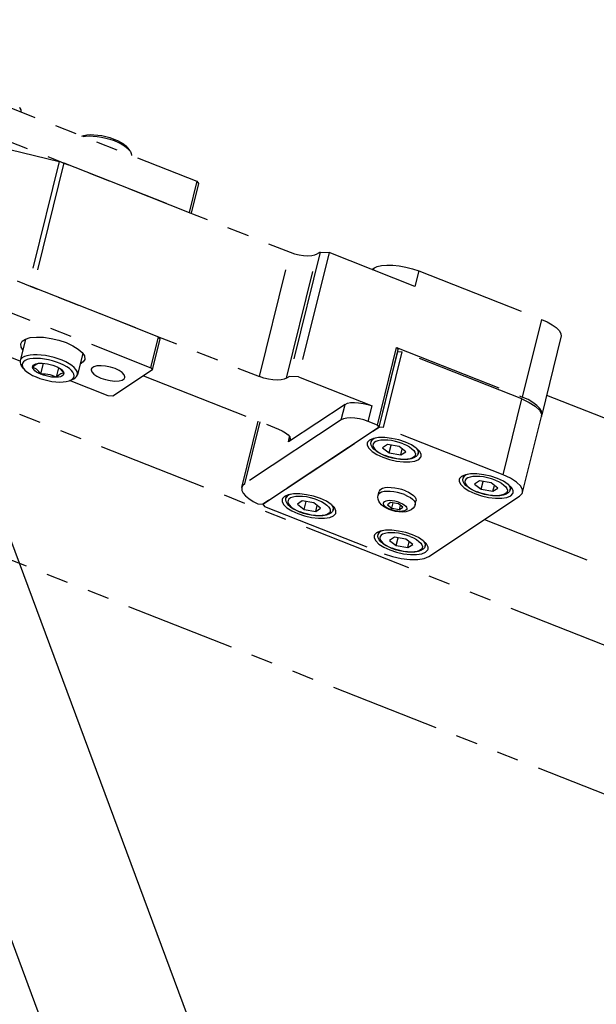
# Model space of a CAD drawing. Header units: millimetres. Extents: x 0 to 7560, y 0 to 5346.
# Tile 137 of 242: x 4334 to 4418, y 2481 to 2623. Entities that reach past the tile are written whole.
import ezdxf

# ---------------------------------------------------------------- set-up
doc = ezdxf.new("R2010")
doc.units = ezdxf.units.MM
doc.linetypes.add('PHANTOM2', pattern=[31.75, 15.875, -3.175, 3.175, -3.175, 3.175, -3.175])
for name, color, linetype in [('CSH-ST-M4-20_PBL220', 7, 'Continuous'), ('CSH-ST-M4-20_PBL237', 7, 'Continuous'), ('CSH-ST-M4-20_PBL238', 7, 'Continuous'), ('CSH-ST-M4-20_PBL239', 7, 'Continuous'), ('DUMMY_BOLT_M5_10_PBL218', 7, 'Continuous'), ('DUMMY_BOLT_M5_10_PBL225', 7, 'Continuous'), ('DUMMY_BOLT_M5_10_PBL226', 7, 'Continuous'), ('M2302001_PBL222', 7, 'Continuous'), ('M2302201_PBL200', 7, 'Continuous'), ('M2302401_PBL199', 7, 'Continuous'), ('M2302601_PBL223', 7, 'Continuous'), ('M2310102_PBL234', 7, 'Continuous'), ('M2310102_PBL250', 7, 'Continuous'), ('M2310102_PBL256', 7, 'Continuous'), ('MISUMI_FCBBS3-5-25_PBL240', 7, 'Continuous')]:
    doc.layers.add(name, color=color, linetype=linetype)

# ---------------------------------------------------------------- blocks, each defined once
blk = doc.blocks.new('A$C86968656')
at = {"layer": 'M2310102_PBL256', "color": 7}
for p, q in [((-278.76, 862.62), (-10.37, 140.63)), ((-299.11, 859.97), (-29.12, 133.67))]:
    blk.add_line(p, q, dxfattribs=at)
blk = doc.blocks.new('A$Cbc2b6dae')
at = {"layer": 'CSH-ST-M4-20_PBL220', "color": 6, "linetype": 'PHANTOM2'}
for p, q in [((-919.88, 397.88), (-919.86, 398.12)), ((-919.83, 397.62), (-919.88, 397.88)), ((-919.86, 398.12), (-919.77, 398.5)), ((-919.83, 398.2), (-919.86, 398.12)), ((-919.68, 398.41), (-919.83, 398.2)), ((-919.41, 398.59), (-919.68, 398.41)), ((-919.57, 397.79), (-919.61, 397.57)), ((-919.43, 397.99), (-919.57, 397.79)), ((-919.2, 398.14), (-919.43, 397.99)), ((-919.25, 398.65), (-919.41, 398.59)), ((-918.87, 398.26), (-919.2, 398.14)), ((-918.46, 398.34), (-918.87, 398.26)), ((-917.99, 398.36), (-918.46, 398.34)), ((-917.46, 398.34), (-917.99, 398.36)), ((-916.91, 398.28), (-917.46, 398.34)), ((-916.34, 398.16), (-916.91, 398.28)), ((-915.78, 398.01), (-916.34, 398.16)), ((-915.25, 397.82), (-915.78, 398.01)), ((-915.25, 397.82), (-914.76, 397.61)), ((-919.69, 397.34), (-919.83, 397.62)), ((-919.45, 397.05), (-919.69, 397.34)), ((-919.61, 397.57), (-919.54, 397.33)), ((-919.54, 397.33), (-919.37, 397.08)), ((-919.14, 396.78), (-919.45, 397.05)), ((-919.37, 397.08), (-919.1, 396.82)), ((-918.77, 396.53), (-919.14, 396.78)), ((-919.1, 396.82), (-918.75, 396.57)), ((-918.34, 396.31), (-918.77, 396.53)), ((-918.75, 396.57), (-918.32, 396.33)), ((-917.51, 397.73), (-918.22, 397.26)), ((-918.22, 397.26), (-917.25, 396.5)), ((-915.83, 397.44), (-917.51, 397.73)), ((-917.25, 396.5), (-916.97, 397.64)), ((-917.25, 396.5), (-915.56, 396.21)), ((-914.86, 396.68), (-915.83, 397.44)), ((-915.56, 396.21), (-915.35, 397.07)), ((-915.56, 396.21), (-914.86, 396.68)), ((-914.76, 397.61), (-914.33, 397.37)), ((-914.33, 397.37), (-913.97, 397.12)), ((-913.97, 397.12), (-913.71, 396.86)), ((-913.71, 396.86), (-913.54, 396.61)), ((-913.54, 396.61), (-913.47, 396.37)), ((-913.4, 397.24), (-913.31, 397.16)), ((-913.31, 397.16), (-913.12, 396.88)), ((-913.06, 396.45), (-913.17, 396.2)), ((-913.12, 396.88), (-913.05, 396.61)), ((-913.06, 396.45), (-912.97, 396.84)), ((-913.05, 396.61), (-913.06, 396.45)), ((-917.88, 396.1), (-918.34, 396.31)), ((-918.32, 396.33), (-917.83, 396.12)), ((-917.33, 395.91), (-917.88, 396.1)), ((-917.29, 395.93), (-917.83, 396.12)), ((-916.76, 395.76), (-917.33, 395.91)), ((-916.73, 395.78), (-917.29, 395.93)), ((-916.19, 395.64), (-916.76, 395.76)), ((-916.17, 395.67), (-916.73, 395.78)), ((-915.62, 395.57), (-916.19, 395.64)), ((-915.61, 395.6), (-916.17, 395.67)), ((-915.07, 395.54), (-915.62, 395.57)), ((-915.09, 395.58), (-915.61, 395.6)), ((-914.62, 395.6), (-915.09, 395.58)), ((-914.55, 395.57), (-915.07, 395.54)), ((-914.21, 395.68), (-914.62, 395.6)), ((-914.08, 395.64), (-914.55, 395.57)), ((-913.88, 395.8), (-914.21, 395.68)), ((-913.68, 395.78), (-914.08, 395.64)), ((-913.64, 395.95), (-913.88, 395.8)), ((-913.37, 395.97), (-913.68, 395.78)), ((-913.5, 396.15), (-913.64, 395.95)), ((-913.47, 396.37), (-913.5, 396.15)), ((-913.17, 396.2), (-913.37, 395.97))]:
    blk.add_line(p, q, dxfattribs=at)
at = {"layer": 'CSH-ST-M4-20_PBL237', "color": 6, "linetype": 'PHANTOM2'}
for p, q in [((-906.6, 392.64), (-906.58, 392.88)), ((-906.55, 392.38), (-906.6, 392.64)), ((-906.58, 392.88), (-906.49, 393.26)), ((-906.55, 392.96), (-906.58, 392.88)), ((-906.4, 393.17), (-906.55, 392.96)), ((-906.41, 392.1), (-906.55, 392.38)), ((-906.13, 393.35), (-906.4, 393.17)), ((-906.29, 392.56), (-906.33, 392.34)), ((-906.33, 392.34), (-906.26, 392.09)), ((-906.15, 392.75), (-906.29, 392.56)), ((-905.92, 392.91), (-906.15, 392.75)), ((-905.97, 393.41), (-906.13, 393.35)), ((-905.59, 393.02), (-905.92, 392.91)), ((-905.18, 393.1), (-905.59, 393.02)), ((-904.71, 393.12), (-905.18, 393.1)), ((-904.23, 392.49), (-904.94, 392.02)), ((-904.18, 393.1), (-904.71, 393.12)), ((-902.55, 392.2), (-904.23, 392.49)), ((-903.63, 393.04), (-904.18, 393.1)), ((-903.97, 391.26), (-903.69, 392.4)), ((-903.06, 392.92), (-903.63, 393.04)), ((-902.5, 392.77), (-903.06, 392.92)), ((-901.58, 391.44), (-902.55, 392.2)), ((-901.97, 392.59), (-902.5, 392.77)), ((-901.97, 392.59), (-901.48, 392.37)), ((-901.48, 392.37), (-901.05, 392.13)), ((-901.05, 392.13), (-900.69, 391.88)), ((-906.18, 391.82), (-906.41, 392.1)), ((-906.26, 392.09), (-906.09, 391.84)), ((-905.86, 391.54), (-906.18, 391.82)), ((-906.09, 391.84), (-905.82, 391.58)), ((-905.49, 391.3), (-905.86, 391.54)), ((-905.82, 391.58), (-905.47, 391.33)), ((-905.06, 391.07), (-905.49, 391.3)), ((-905.47, 391.33), (-905.04, 391.09)), ((-904.6, 390.87), (-905.06, 391.07)), ((-905.04, 391.09), (-904.55, 390.88)), ((-904.94, 392.02), (-903.97, 391.26)), ((-904.05, 390.67), (-904.6, 390.87)), ((-904.01, 390.69), (-904.55, 390.88)), ((-903.45, 390.54), (-904.01, 390.69)), ((-903.97, 391.26), (-902.29, 390.97)), ((-902.29, 390.97), (-902.07, 391.83)), ((-902.29, 390.97), (-901.58, 391.44)), ((-900.69, 391.88), (-900.43, 391.62)), ((-900.36, 390.71), (-900.6, 390.56)), ((-900.43, 391.62), (-900.26, 391.37)), ((-900.09, 390.73), (-900.4, 390.54)), ((-900.22, 390.91), (-900.36, 390.71)), ((-900.26, 391.37), (-900.19, 391.13)), ((-900.19, 391.13), (-900.22, 390.91)), ((-900.12, 392), (-900.04, 391.92)), ((-899.89, 390.96), (-900.09, 390.73)), ((-900.04, 391.92), (-899.85, 391.64)), ((-899.78, 391.21), (-899.89, 390.96)), ((-899.85, 391.64), (-899.77, 391.37)), ((-899.78, 391.21), (-899.69, 391.6)), ((-899.77, 391.37), (-899.78, 391.21)), ((-903.49, 390.52), (-904.05, 390.67)), ((-902.91, 390.4), (-903.49, 390.52)), ((-902.89, 390.43), (-903.45, 390.54)), ((-902.34, 390.33), (-902.91, 390.4)), ((-902.33, 390.36), (-902.89, 390.43)), ((-901.79, 390.3), (-902.34, 390.33)), ((-901.81, 390.34), (-902.33, 390.36)), ((-901.34, 390.37), (-901.81, 390.34)), ((-901.27, 390.33), (-901.79, 390.3)), ((-900.93, 390.44), (-901.34, 390.37)), ((-900.8, 390.4), (-901.27, 390.33)), ((-900.6, 390.56), (-900.93, 390.44)), ((-900.4, 390.54), (-900.8, 390.4))]:
    blk.add_line(p, q, dxfattribs=at)
at = {"layer": 'CSH-ST-M4-20_PBL238', "color": 6, "linetype": 'PHANTOM2'}
for p, q in [((-907.58, 406.25), (-907.49, 406.63)), ((-907.56, 406.33), (-907.58, 406.25)), ((-907.4, 406.55), (-907.56, 406.33)), ((-907.14, 406.72), (-907.4, 406.55)), ((-906.98, 406.78), (-907.14, 406.72)), ((-906.59, 406.39), (-906.92, 406.28)), ((-906.18, 406.47), (-906.59, 406.39)), ((-905.71, 406.5), (-906.18, 406.47)), ((-905.19, 406.48), (-905.71, 406.5)), ((-904.63, 406.41), (-905.19, 406.48)), ((-904.07, 406.3), (-904.63, 406.41)), ((-907.61, 406.01), (-907.58, 406.25)), ((-907.55, 405.75), (-907.61, 406.01)), ((-907.41, 405.47), (-907.55, 405.75)), ((-907.18, 405.19), (-907.41, 405.47)), ((-907.3, 405.93), (-907.33, 405.71)), ((-907.33, 405.71), (-907.26, 405.47)), ((-907.16, 406.12), (-907.3, 405.93)), ((-907.26, 405.47), (-907.09, 405.21)), ((-906.87, 404.92), (-907.18, 405.19)), ((-906.92, 406.28), (-907.16, 406.12)), ((-907.09, 405.21), (-906.83, 404.96)), ((-906.49, 404.67), (-906.87, 404.92)), ((-906.83, 404.96), (-906.47, 404.7)), ((-905.24, 405.86), (-905.94, 405.39)), ((-905.94, 405.39), (-904.97, 404.63)), ((-903.55, 405.57), (-905.24, 405.86)), ((-904.97, 404.63), (-904.69, 405.77)), ((-903.51, 406.14), (-904.07, 406.3)), ((-902.58, 404.81), (-903.55, 405.57)), ((-902.97, 405.96), (-903.51, 406.14)), ((-903.29, 404.34), (-903.08, 405.2)), ((-902.97, 405.96), (-902.48, 405.74)), ((-902.48, 405.74), (-902.05, 405.5)), ((-902.05, 405.5), (-901.7, 405.25)), ((-901.7, 405.25), (-901.43, 404.99)), ((-901.43, 404.99), (-901.26, 404.74)), ((-901.12, 405.37), (-901.04, 405.29)), ((-901.04, 405.29), (-900.85, 405.01)), ((-900.85, 405.01), (-900.77, 404.75)), ((-900.79, 404.58), (-900.69, 404.97)), ((-906.07, 404.44), (-906.49, 404.67)), ((-906.47, 404.7), (-906.04, 404.47)), ((-905.6, 404.24), (-906.07, 404.44)), ((-906.04, 404.47), (-905.55, 404.25)), ((-905.06, 404.05), (-905.6, 404.24)), ((-905.02, 404.06), (-905.55, 404.25)), ((-904.49, 403.89), (-905.06, 404.05)), ((-904.46, 403.91), (-905.02, 404.06)), ((-904.97, 404.63), (-903.29, 404.34)), ((-903.91, 403.77), (-904.49, 403.89)), ((-903.89, 403.8), (-904.46, 403.91)), ((-903.34, 403.7), (-903.91, 403.77)), ((-903.34, 403.73), (-903.89, 403.8)), ((-902.81, 403.71), (-903.34, 403.73)), ((-902.79, 403.67), (-903.34, 403.7)), ((-903.29, 404.34), (-902.58, 404.81)), ((-902.34, 403.74), (-902.81, 403.71)), ((-902.28, 403.7), (-902.79, 403.67)), ((-901.93, 403.81), (-902.34, 403.74)), ((-901.81, 403.78), (-902.28, 403.7)), ((-901.6, 403.93), (-901.93, 403.81)), ((-901.4, 403.92), (-901.81, 403.78)), ((-901.37, 404.09), (-901.6, 403.93)), ((-901.09, 404.11), (-901.4, 403.92)), ((-901.23, 404.28), (-901.37, 404.09)), ((-901.26, 404.74), (-901.19, 404.5)), ((-901.19, 404.5), (-901.23, 404.28)), ((-900.89, 404.33), (-901.09, 404.11)), ((-900.79, 404.58), (-900.89, 404.33)), ((-900.77, 404.75), (-900.79, 404.58))]:
    blk.add_line(p, q, dxfattribs=at)
at = {"layer": 'CSH-ST-M4-20_PBL239', "color": 6, "linetype": 'PHANTOM2'}
for p, q in [((-894.33, 400.77), (-894.3, 401.02)), ((-894.28, 400.51), (-894.33, 400.77)), ((-894.3, 401.02), (-894.21, 401.4)), ((-894.28, 401.09), (-894.3, 401.02)), ((-894.12, 401.31), (-894.28, 401.09)), ((-893.86, 401.48), (-894.12, 401.31)), ((-894.02, 400.69), (-894.05, 400.47)), ((-893.88, 400.88), (-894.02, 400.69)), ((-893.64, 401.04), (-893.88, 400.88)), ((-893.7, 401.54), (-893.86, 401.48)), ((-893.31, 401.16), (-893.64, 401.04)), ((-892.91, 401.23), (-893.31, 401.16)), ((-892.43, 401.26), (-892.91, 401.23)), ((-891.91, 401.24), (-892.43, 401.26)), ((-891.36, 401.17), (-891.91, 401.24)), ((-890.79, 401.06), (-891.36, 401.17)), ((-890.23, 400.91), (-890.79, 401.06)), ((-889.69, 400.72), (-890.23, 400.91)), ((-889.69, 400.72), (-889.2, 400.5)), ((-894.14, 400.24), (-894.28, 400.51)), ((-893.9, 399.95), (-894.14, 400.24)), ((-894.05, 400.47), (-893.99, 400.23)), ((-893.99, 400.23), (-893.81, 399.97)), ((-893.59, 399.68), (-893.9, 399.95)), ((-893.81, 399.97), (-893.55, 399.72)), ((-893.21, 399.43), (-893.59, 399.68)), ((-893.55, 399.72), (-893.19, 399.46)), ((-892.79, 399.2), (-893.21, 399.43)), ((-893.19, 399.46), (-892.76, 399.23)), ((-892.76, 399.23), (-892.27, 399.01)), ((-891.96, 400.62), (-892.67, 400.15)), ((-892.67, 400.15), (-891.69, 399.39)), ((-890.27, 400.33), (-891.96, 400.62)), ((-891.69, 399.39), (-891.41, 400.53)), ((-891.69, 399.39), (-890.01, 399.11)), ((-889.3, 399.57), (-890.27, 400.33)), ((-890.01, 399.11), (-889.8, 399.96)), ((-890.01, 399.11), (-889.3, 399.57)), ((-889.2, 400.5), (-888.77, 400.26)), ((-888.77, 400.26), (-888.42, 400.01)), ((-888.42, 400.01), (-888.15, 399.75)), ((-888.15, 399.75), (-887.98, 399.5)), ((-887.98, 399.5), (-887.91, 399.26)), ((-887.91, 399.26), (-887.95, 399.04)), ((-887.84, 400.14), (-887.76, 400.06)), ((-887.76, 400.06), (-887.57, 399.77)), ((-887.51, 399.34), (-887.61, 399.09)), ((-887.57, 399.77), (-887.49, 399.51)), ((-887.51, 399.34), (-887.41, 399.73)), ((-887.49, 399.51), (-887.51, 399.34)), ((-892.32, 399), (-892.79, 399.2)), ((-891.78, 398.81), (-892.32, 399)), ((-891.74, 398.82), (-892.27, 399.01)), ((-891.21, 398.65), (-891.78, 398.81)), ((-891.18, 398.67), (-891.74, 398.82)), ((-890.63, 398.53), (-891.21, 398.65)), ((-890.61, 398.56), (-891.18, 398.67)), ((-890.06, 398.46), (-890.63, 398.53)), ((-890.06, 398.49), (-890.61, 398.56)), ((-889.53, 398.47), (-890.06, 398.49)), ((-889.51, 398.43), (-890.06, 398.46)), ((-889.06, 398.5), (-889.53, 398.47)), ((-889, 398.46), (-889.51, 398.43)), ((-888.65, 398.57), (-889.06, 398.5)), ((-888.53, 398.54), (-889, 398.46)), ((-888.33, 398.69), (-888.65, 398.57)), ((-888.12, 398.68), (-888.53, 398.54)), ((-888.09, 398.85), (-888.33, 398.69)), ((-887.81, 398.87), (-888.12, 398.68)), ((-887.95, 399.04), (-888.09, 398.85)), ((-887.61, 399.09), (-887.81, 398.87))]:
    blk.add_line(p, q, dxfattribs=at)
at = {"layer": 'DUMMY_BOLT_M5_10_PBL218', "color": 6, "linetype": 'PHANTOM2'}
for p, q in [((-957.44, 421.07), (-958.21, 417.95)), ((-958.21, 417.95), (-958.23, 417.73)), ((-958.23, 417.73), (-958.16, 417.47)), ((-958.2, 417.97), (-958.21, 417.95)), ((-958.09, 418.19), (-958.2, 417.97)), ((-957.88, 418.39), (-958.09, 418.19)), ((-957.6, 418.55), (-957.88, 418.39)), ((-957.73, 417.8), (-957.87, 417.6)), ((-957.5, 417.96), (-957.73, 417.8)), ((-957.23, 418.67), (-957.6, 418.55)), ((-957.19, 418.1), (-957.5, 417.96)), ((-956.79, 418.76), (-957.23, 418.67)), ((-956.8, 418.2), (-957.19, 418.1)), ((-956.34, 418.26), (-956.8, 418.2)), ((-956.29, 418.8), (-956.79, 418.76)), ((-955.84, 418.27), (-956.34, 418.26)), ((-955.75, 418.8), (-956.29, 418.8)), ((-955.28, 418.25), (-955.84, 418.27)), ((-955.16, 418.76), (-955.75, 418.8)), ((-954.71, 418.18), (-955.28, 418.25)), ((-954.55, 418.68), (-955.16, 418.76)), ((-954.12, 418.07), (-954.71, 418.18)), ((-953.93, 418.57), (-954.55, 418.68)), ((-953.53, 417.93), (-954.12, 418.07)), ((-953.32, 418.41), (-953.93, 418.57)), ((-952.96, 417.75), (-953.53, 417.93)), ((-952.72, 418.22), (-953.32, 418.41)), ((-952.42, 417.54), (-952.96, 417.75)), ((-952.15, 418), (-952.72, 418.22)), ((-951.63, 417.76), (-952.15, 418)), ((-951.16, 417.5), (-951.63, 417.76)), ((-949.19, 419.01), (-949.96, 415.91)), ((-958.16, 417.47), (-958, 417.2)), ((-957.72, 416.82), (-958, 417.2)), ((-957.87, 417.6), (-957.93, 417.37)), ((-957.93, 417.37), (-957.89, 417.13)), ((-957.89, 417.13), (-957.76, 416.87)), ((-957.76, 416.87), (-957.72, 416.82)), ((-957.72, 416.82), (-957.54, 416.6)), ((-957.54, 416.6), (-957.24, 416.34)), ((-957.24, 416.34), (-956.87, 416.08)), ((-956.42, 417), (-956.4, 417.16)), ((-956.42, 417), (-956.26, 417.16)), ((-956.24, 416.94), (-956.42, 417)), ((-956.37, 416.84), (-956.42, 417)), ((-956.4, 417.16), (-956.32, 417.29)), ((-956.26, 416.66), (-956.37, 416.84)), ((-956.32, 417.29), (-956.16, 417.41)), ((-956.26, 417.16), (-956.09, 417.3)), ((-956.08, 416.48), (-956.26, 416.66)), ((-956.05, 416.84), (-956.24, 416.94)), ((-956.16, 417.41), (-955.95, 417.5)), ((-956.09, 417.3), (-955.94, 417.41)), ((-955.84, 416.31), (-956.08, 416.48)), ((-955.87, 416.73), (-956.05, 416.84)), ((-955.95, 417.5), (-955.69, 417.56)), ((-955.94, 417.41), (-955.78, 417.49)), ((-955.7, 416.58), (-955.87, 416.73)), ((-955.55, 416.14), (-955.84, 416.31)), ((-955.78, 417.49), (-955.64, 417.55)), ((-955.53, 416.4), (-955.7, 416.58)), ((-955.69, 417.56), (-955.58, 417.57)), ((-955.64, 417.55), (-955.52, 417.58)), ((-955.58, 417.57), (-955.37, 417.59)), ((-955.37, 416.2), (-955.53, 416.4)), ((-955.37, 417.59), (-955.02, 417.59)), ((-955.22, 415.99), (-954.83, 417.57)), ((-955.02, 417.59), (-954.65, 417.56)), ((-954.65, 417.56), (-954.26, 417.49)), ((-954.26, 417.49), (-953.87, 417.4)), ((-953.87, 417.4), (-953.48, 417.29)), ((-953.48, 417.29), (-953.12, 417.15)), ((-953.12, 417.15), (-952.79, 417)), ((-952.97, 415.55), (-952.64, 416.91)), ((-952.79, 417), (-952.5, 416.83)), ((-952.55, 416.86), (-952.4, 416.73)), ((-952.5, 416.83), (-952.46, 416.8)), ((-952.46, 416.8), (-952.27, 416.66)), ((-951.92, 417.31), (-952.42, 417.54)), ((-952.4, 416.73), (-952.23, 416.55)), ((-952.27, 416.66), (-952.09, 416.48)), ((-952.23, 416.55), (-952.07, 416.35)), ((-952.09, 416.48), (-951.97, 416.3)), ((-952.07, 416.35), (-951.92, 416.14)), ((-951.97, 416.3), (-951.92, 416.14)), ((-951.48, 417.06), (-951.92, 417.31)), ((-951.1, 416.8), (-951.48, 417.06)), ((-950.75, 417.23), (-951.16, 417.5)), ((-950.8, 416.54), (-951.1, 416.8)), ((-950.59, 416.27), (-950.8, 416.54)), ((-950.42, 416.95), (-950.75, 417.23)), ((-950.46, 416.01), (-950.59, 416.27)), ((-950.17, 416.67), (-950.42, 416.95)), ((-950.01, 416.39), (-950.17, 416.67)), ((-949.94, 416.13), (-950.01, 416.39)), ((-956.87, 416.08), (-956.42, 415.83)), ((-956.42, 415.83), (-955.92, 415.6)), ((-955.92, 415.6), (-955.38, 415.39)), ((-955.22, 415.99), (-955.55, 416.14)), ((-955.38, 415.39), (-954.81, 415.21)), ((-955.22, 415.99), (-955.37, 416.2)), ((-954.89, 416), (-955.22, 415.99)), ((-954.86, 415.85), (-955.22, 415.99)), ((-954.55, 415.99), (-954.89, 416)), ((-954.48, 415.74), (-954.86, 415.85)), ((-954.81, 415.21), (-954.22, 415.07)), ((-954.22, 415.96), (-954.55, 415.99)), ((-954.09, 415.65), (-954.48, 415.74)), ((-953.89, 415.89), (-954.22, 415.96)), ((-954.22, 415.07), (-953.64, 414.96)), ((-953.7, 415.58), (-954.09, 415.65)), ((-953.58, 415.8), (-953.89, 415.89)), ((-953.32, 415.55), (-953.7, 415.58)), ((-953.64, 414.96), (-953.06, 414.89)), ((-953.27, 415.69), (-953.58, 415.8)), ((-952.97, 415.55), (-953.32, 415.55)), ((-952.97, 415.55), (-953.27, 415.69)), ((-953.06, 414.89), (-952.51, 414.87)), ((-952.81, 415.71), (-952.97, 415.55)), ((-952.66, 415.58), (-952.97, 415.55)), ((-952.64, 415.85), (-952.81, 415.71)), ((-952.39, 415.64), (-952.66, 415.58)), ((-952.48, 415.96), (-952.64, 415.85)), ((-952.51, 414.87), (-952, 414.88)), ((-952.33, 416.04), (-952.48, 415.96)), ((-952.18, 415.73), (-952.39, 415.64)), ((-952.19, 416.1), (-952.33, 416.04)), ((-952.05, 416.13), (-952.19, 416.1)), ((-952.03, 415.85), (-952.18, 415.73)), ((-951.92, 416.14), (-952.05, 416.13)), ((-951.94, 415.98), (-952.03, 415.85)), ((-952, 414.88), (-951.55, 414.94)), ((-951.92, 416.14), (-951.94, 415.98)), ((-951.55, 414.94), (-951.16, 415.04)), ((-951.16, 415.04), (-950.92, 415.14)), ((-950.92, 415.14), (-950.49, 415.35)), ((-950.92, 415.14), (-950.85, 415.18)), ((-950.85, 415.18), (-950.61, 415.34)), ((-950.61, 415.34), (-950.47, 415.54)), ((-950.49, 415.35), (-950.28, 415.47)), ((-950.47, 415.54), (-950.42, 415.77)), ((-950.42, 415.77), (-950.46, 416.01)), ((-950.28, 415.47), (-950.08, 415.66)), ((-950.08, 415.66), (-949.96, 415.89)), ((-949.96, 415.91), (-949.94, 416.13)), ((-949.96, 415.89), (-949.96, 415.91))]:
    blk.add_line(p, q, dxfattribs=at)
at = {"layer": 'DUMMY_BOLT_M5_10_PBL225', "color": 6, "linetype": 'PHANTOM2'}
for p, q in [((-958.32, 454.52), (-958.24, 454.39)), ((-958.24, 454.39), (-958.12, 454.12)), ((-958.12, 454.12), (-958.09, 453.87)), ((-958.09, 453.87), (-958.1, 453.84))]:
    blk.add_line(p, q, dxfattribs=at)
at = {"layer": 'DUMMY_BOLT_M5_10_PBL226', "color": 6, "linetype": 'PHANTOM2'}
for p, q in [((-949.29, 450.36), (-949.02, 450.45)), ((-949.14, 450.3), (-948.79, 450.35)), ((-949.02, 450.45), (-948.6, 450.53)), ((-948.79, 450.35), (-948.27, 450.38)), ((-948.6, 450.53), (-948.11, 450.56)), ((-948.27, 450.38), (-947.7, 450.36)), ((-948.11, 450.56), (-947.58, 450.55)), ((-947.7, 450.36), (-947.1, 450.31)), ((-947.58, 450.55), (-947.02, 450.51)), ((-947.02, 450.51), (-946.44, 450.42)), ((-946.44, 450.42), (-945.85, 450.29)), ((-947.1, 450.31), (-946.49, 450.21)), ((-946.49, 450.21), (-945.87, 450.07)), ((-945.87, 450.07), (-945.26, 449.9)), ((-945.85, 450.29), (-945.27, 450.13)), ((-945.27, 450.13), (-944.71, 449.93)), ((-945.26, 449.9), (-944.67, 449.7)), ((-944.71, 449.93), (-944.19, 449.71)), ((-944.67, 449.7), (-944.12, 449.47)), ((-944.19, 449.71), (-943.72, 449.47)), ((-944.12, 449.47), (-943.62, 449.22)), ((-943.72, 449.47), (-943.32, 449.22)), ((-943.62, 449.22), (-943.18, 448.95)), ((-943.32, 449.22), (-942.98, 448.95)), ((-943.18, 448.95), (-942.81, 448.67)), ((-942.98, 448.95), (-942.72, 448.68)), ((-942.81, 448.67), (-942.52, 448.39)), ((-942.72, 448.68), (-942.67, 448.61)), ((-942.67, 448.62), (-942.39, 448.23)), ((-942.52, 448.39), (-942.39, 448.23)), ((-942.39, 448.23), (-942.31, 448.11)), ((-942.31, 448.11), (-942.19, 447.84)), ((-942.19, 447.84), (-942.16, 447.59)), ((-942.16, 447.59), (-942.16, 447.55))]:
    blk.add_line(p, q, dxfattribs=at)
at = {"layer": 'M2302001_PBL222', "color": 6, "linetype": 'PHANTOM2'}
for p, q in [((-906.44, 408.34), (-903.74, 419.28)), ((-905.79, 408.3), (-903.09, 419.24)), ((-903.74, 419.28), (-903.09, 419.24)), ((-885.83, 412.43), (-903.09, 419.24)), ((-888.53, 401.49), (-885.83, 412.43)), ((-885.83, 412.43), (-884.76, 411.93)), ((-884.76, 411.93), (-883.89, 411.38)), ((-883.89, 411.38), (-883.3, 410.8)), ((-883.3, 410.8), (-883.02, 410.24)), ((-885.72, 398.94), (-883.02, 409.88)), ((-883.02, 410.24), (-883.02, 409.88)), ((-906.44, 408.34), (-923.21, 397.23)), ((-905.79, 408.3), (-906.44, 408.34)), ((-888.53, 401.49), (-905.79, 408.3)), ((-907.8, 406.5), (-908.11, 406.17)), ((-907.26, 406.73), (-907.8, 406.5)), ((-906.51, 406.85), (-907.26, 406.73)), ((-905.61, 406.86), (-906.51, 406.85)), ((-904.62, 406.74), (-905.61, 406.86)), ((-903.6, 406.51), (-904.62, 406.74)), ((-902.63, 406.19), (-903.6, 406.51)), ((-908.11, 406.17), (-908.15, 406.06)), ((-908.15, 406.06), (-908.15, 405.77)), ((-908.15, 405.77), (-907.92, 405.32)), ((-907.92, 405.32), (-907.45, 404.86)), ((-901.77, 405.79), (-902.63, 406.19)), ((-901.07, 405.34), (-901.77, 405.79)), ((-900.6, 404.88), (-901.07, 405.34)), ((-907.45, 404.86), (-906.76, 404.42)), ((-906.76, 404.42), (-905.9, 404.02)), ((-905.9, 404.02), (-904.93, 403.69)), ((-904.93, 403.69), (-903.91, 403.47)), ((-902.01, 403.35), (-901.27, 403.47)), ((-901.27, 403.47), (-900.72, 403.71)), ((-900.72, 403.71), (-900.42, 404.03)), ((-900.38, 404.44), (-900.6, 404.88)), ((-900.42, 404.03), (-900.38, 404.15)), ((-900.38, 404.15), (-900.38, 404.44)), ((-903.91, 403.47), (-902.92, 403.35)), ((-902.92, 403.35), (-902.01, 403.35)), ((-894.83, 400.93), (-894.87, 400.82)), ((-894.87, 400.82), (-894.87, 400.53)), ((-894.52, 401.26), (-894.83, 400.93)), ((-893.98, 401.49), (-894.52, 401.26)), ((-893.23, 401.62), (-893.98, 401.49)), ((-892.33, 401.62), (-893.23, 401.62)), ((-891.34, 401.5), (-892.33, 401.62)), ((-890.32, 401.27), (-891.34, 401.5)), ((-889.35, 400.95), (-890.32, 401.27)), ((-888.49, 400.55), (-889.35, 400.95)), ((-887.45, 400.99), (-888.53, 401.49)), ((-886.59, 400.44), (-887.45, 400.99)), ((-894.87, 400.53), (-894.64, 400.08)), ((-894.64, 400.08), (-894.17, 399.62)), ((-894.17, 399.62), (-893.48, 399.18)), ((-887.8, 400.1), (-888.49, 400.55)), ((-887.32, 399.64), (-887.8, 400.1)), ((-887.1, 399.2), (-887.32, 399.64)), ((-886, 399.86), (-886.59, 400.44)), ((-885.72, 399.3), (-886, 399.86)), ((-885.72, 398.94), (-885.72, 399.3)), ((-920.38, 398.04), (-920.42, 397.93)), ((-920.42, 397.93), (-920.42, 397.64)), ((-920.08, 398.37), (-920.38, 398.04)), ((-919.53, 398.6), (-920.08, 398.37)), ((-918.79, 398.72), (-919.53, 398.6)), ((-917.88, 398.72), (-918.79, 398.72)), ((-916.89, 398.61), (-917.88, 398.72)), ((-915.87, 398.38), (-916.89, 398.61)), ((-914.9, 398.05), (-915.87, 398.38)), ((-914.04, 397.66), (-914.9, 398.05)), ((-899.24, 389.71), (-886.15, 398.39)), ((-893.48, 399.18), (-892.62, 398.78)), ((-892.62, 398.78), (-891.65, 398.45)), ((-891.65, 398.45), (-890.63, 398.23)), ((-890.63, 398.23), (-889.64, 398.11)), ((-889.64, 398.11), (-888.74, 398.11)), ((-888.74, 398.11), (-887.99, 398.23)), ((-887.99, 398.23), (-887.44, 398.47)), ((-887.44, 398.47), (-887.14, 398.79)), ((-887.14, 398.79), (-887.1, 398.91)), ((-887.1, 398.91), (-887.1, 399.2)), ((-886.15, 398.39), (-885.77, 398.8)), ((-885.77, 398.8), (-885.72, 398.94)), ((-923.21, 397.23), (-923.21, 397.24)), ((-923.21, 397.23), (-922.98, 396.92)), ((-922.98, 396.92), (-905.71, 390.1)), ((-920.42, 397.64), (-920.2, 397.19)), ((-920.2, 397.19), (-919.73, 396.73)), ((-919.73, 396.73), (-919.04, 396.28)), ((-913.35, 397.21), (-914.04, 397.66)), ((-912.88, 396.75), (-913.35, 397.21)), ((-912.65, 396.3), (-912.88, 396.75)), ((-919.04, 396.28), (-918.17, 395.89)), ((-918.17, 395.89), (-917.2, 395.56)), ((-917.2, 395.56), (-916.18, 395.33)), ((-916.18, 395.33), (-915.19, 395.22)), ((-915.19, 395.22), (-914.29, 395.22)), ((-914.29, 395.22), (-913.54, 395.34)), ((-913.54, 395.34), (-913, 395.57)), ((-913, 395.57), (-912.69, 395.9)), ((-912.69, 395.9), (-912.65, 396.01)), ((-912.65, 396.01), (-912.65, 396.3)), ((-907.1, 392.8), (-907.14, 392.69)), ((-907.14, 392.69), (-907.14, 392.4)), ((-907.14, 392.4), (-906.92, 391.95)), ((-906.8, 393.13), (-907.1, 392.8)), ((-906.26, 393.36), (-906.8, 393.13)), ((-905.51, 393.48), (-906.26, 393.36)), ((-904.61, 393.49), (-905.51, 393.48)), ((-903.61, 393.37), (-904.61, 393.49)), ((-902.59, 393.14), (-903.61, 393.37)), ((-901.62, 392.82), (-902.59, 393.14)), ((-900.76, 392.42), (-901.62, 392.82)), ((-900.07, 391.97), (-900.76, 392.42)), ((-906.92, 391.95), (-906.45, 391.49)), ((-906.45, 391.49), (-905.76, 391.05)), ((-905.76, 391.05), (-904.9, 390.65)), ((-899.6, 391.51), (-900.07, 391.97)), ((-899.37, 391.06), (-899.6, 391.51)), ((-899.41, 390.66), (-899.37, 390.77)), ((-899.37, 390.77), (-899.37, 391.06)), ((-905.71, 390.1), (-904.5, 389.7)), ((-904.9, 390.65), (-903.92, 390.32)), ((-904.5, 389.7), (-903.23, 389.41)), ((-903.92, 390.32), (-902.91, 390.09)), ((-903.23, 389.41), (-901.98, 389.27)), ((-902.91, 390.09), (-901.91, 389.98)), ((-901.98, 389.27), (-900.86, 389.27)), ((-901.91, 389.98), (-901.01, 389.98)), ((-901.01, 389.98), (-900.26, 390.1)), ((-900.86, 389.27), (-899.92, 389.42)), ((-900.26, 390.1), (-899.72, 390.33)), ((-899.92, 389.42), (-899.24, 389.71)), ((-899.72, 390.33), (-899.41, 390.66))]:
    blk.add_line(p, q, dxfattribs=at)
at = {"layer": 'M2302201_PBL200', "color": 6, "linetype": 'PHANTOM2'}
for p, q in [((-970.84, 458.87), (-932.74, 443.84)), ((-971.95, 454.38), (-933.85, 439.35)), ((-932.74, 443.84), (-933.85, 439.35)), ((-932.5, 443.53), (-933.56, 439.24)), ((-932.74, 443.84), (-932.5, 443.53))]:
    blk.add_line(p, q, dxfattribs=at)
at = {"layer": 'M2302401_PBL199', "color": 6, "linetype": 'PHANTOM2'}
for p, q in [((-976.37, 436.44), (-938.27, 421.41)), ((-977.47, 431.96), (-939.37, 416.93)), ((-958.22, 417.87), (-967.04, 421.35)), ((-958.12, 420.4), (-957.92, 420.75)), ((-957.92, 420.75), (-957.45, 421.06)), ((-957.45, 421.06), (-956.75, 421.27)), ((-956.75, 421.27), (-955.87, 421.36)), ((-955.87, 421.36), (-954.84, 421.32)), ((-954.84, 421.32), (-953.74, 421.17)), ((-953.74, 421.17), (-952.63, 420.91)), ((-952.63, 420.91), (-951.57, 420.55)), ((-951.57, 420.55), (-950.62, 420.11)), ((-939.37, 416.93), (-938.27, 421.41)), ((-939.14, 416.62), (-938.03, 421.1)), ((-938.03, 421.1), (-938.27, 421.41)), ((-958.07, 419.89), (-958.12, 420.4)), ((-957.82, 419.51), (-958.07, 419.89)), ((-950.62, 420.11), (-949.83, 419.63)), ((-949.83, 419.63), (-949.27, 419.12)), ((-949.27, 419.12), (-948.94, 418.63)), ((-949.1, 417.77), (-949.57, 417.46)), ((-948.9, 418.12), (-949.1, 417.77)), ((-948.94, 418.63), (-948.9, 418.12)), ((-949.57, 417.46), (-949.58, 417.46)), ((-947.97, 416.72), (-947.98, 416.63)), ((-947.98, 416.63), (-947.88, 416.33)), ((-947.88, 416.89), (-947.97, 416.72)), ((-947.59, 417.08), (-947.88, 416.89)), ((-947.88, 416.33), (-947.6, 416.02)), ((-947.13, 417.19), (-947.59, 417.08)), ((-946.54, 417.22), (-947.13, 417.19)), ((-945.88, 417.16), (-946.54, 417.22)), ((-945.18, 417.01), (-945.88, 417.16)), ((-944.52, 416.8), (-945.18, 417.01)), ((-939.14, 416.62), (-944.86, 412.82)), ((-943.94, 416.52), (-944.52, 416.8)), ((-943.48, 416.22), (-943.94, 416.52)), ((-939.37, 416.93), (-939.14, 416.62)), ((-945.51, 412.86), (-951.1, 415.07)), ((-947.6, 416.02), (-947.15, 415.71)), ((-947.15, 415.71), (-946.56, 415.44)), ((-946.56, 415.44), (-945.9, 415.22)), ((-945.9, 415.22), (-945.21, 415.08)), ((-945.21, 415.08), (-944.54, 415.01)), ((-944.54, 415.01), (-943.95, 415.04)), ((-943.95, 415.04), (-943.5, 415.16)), ((-943.5, 415.16), (-943.21, 415.35)), ((-943.2, 415.9), (-943.48, 416.22)), ((-943.21, 415.35), (-943.11, 415.52)), ((-943.1, 415.6), (-943.2, 415.9)), ((-943.11, 415.52), (-943.1, 415.6)), ((-944.86, 412.82), (-945.51, 412.86))]:
    blk.add_line(p, q, dxfattribs=at)
at = {"layer": 'M2302601_PBL223', "color": 6, "linetype": 'PHANTOM2'}
for p, q in [((-965.07, 449.72), (-952.57, 446.69)), ((-952.57, 446.69), (-956.98, 428.8)), ((-951.92, 446.48), (-956.34, 428.54)), ((-952.57, 446.69), (-952.35, 446.63)), ((-952.35, 446.63), (-952.13, 446.56)), ((-952.13, 446.56), (-951.92, 446.48)), ((-951.92, 446.48), (-919.24, 433.59)), ((-923.66, 415.65), (-919.24, 433.59)), ((-919.78, 415.42), (-915.36, 433.35)), ((-914.95, 433.63), (-919.37, 415.69)), ((-919.24, 433.59), (-918.62, 433.38)), ((-918.62, 433.38), (-917.97, 433.21)), ((-913.65, 433.55), (-918.08, 415.61)), ((-915.7, 433.2), (-915.36, 433.35)), ((-914.95, 433.63), (-915.36, 433.35)), ((-914.95, 433.63), (-913.65, 433.55)), ((-901.26, 428.66), (-913.65, 433.55)), ((-917.97, 433.21), (-917.32, 433.11)), ((-917.32, 433.11), (-916.7, 433.08)), ((-916.7, 433.08), (-916.15, 433.11)), ((-916.15, 433.11), (-915.7, 433.2)), ((-907.46, 431.1), (-907.18, 431.29)), ((-907.18, 431.29), (-907.25, 431.02)), ((-907.18, 431.29), (-906.7, 431.52)), ((-906.7, 431.52), (-906.06, 431.68)), ((-906.06, 431.68), (-905.3, 431.75)), ((-905.3, 431.75), (-904.44, 431.74)), ((-904.44, 431.74), (-903.51, 431.64)), ((-903.51, 431.64), (-902.56, 431.46)), ((-902.56, 431.46), (-901.61, 431.21)), ((-901.61, 431.21), (-900.71, 430.9)), ((-900.71, 430.9), (-901.26, 428.66)), ((-900.71, 430.9), (-883, 423.91)), ((-956.77, 428.69), (-956.99, 428.75)), ((-956.55, 428.62), (-956.77, 428.69)), ((-956.34, 428.54), (-956.55, 428.62)), ((-956.34, 428.54), (-923.66, 415.65)), ((-883, 423.91), (-885.77, 412.7)), ((-883, 423.91), (-882.18, 423.55)), ((-882.18, 423.55), (-881.46, 423.14)), ((-881.46, 423.14), (-880.89, 422.72)), ((-880.89, 422.72), (-880.47, 422.28)), ((-880.47, 422.28), (-880.23, 421.86)), ((-880.19, 421.36), (-882.96, 410.15)), ((-880.23, 421.86), (-880.18, 421.46)), ((-880.18, 421.46), (-880.19, 421.36)), ((-906.68, 408.65), (-903.91, 419.86)), ((-906.44, 408.34), (-903.68, 419.55)), ((-903.91, 419.86), (-903.68, 419.55)), ((-903.91, 419.86), (-885.77, 412.7)), ((-940.41, 415.77), (-920.95, 408.09)), ((-923.04, 415.44), (-923.66, 415.65)), ((-922.39, 415.28), (-923.04, 415.44)), ((-921.74, 415.17), (-922.39, 415.28)), ((-921.12, 415.14), (-921.74, 415.17)), ((-920.57, 415.17), (-921.12, 415.14)), ((-920.12, 415.26), (-920.57, 415.17)), ((-919.78, 415.42), (-920.12, 415.26)), ((-919.37, 415.69), (-919.78, 415.42)), ((-918.08, 415.61), (-919.37, 415.69)), ((-918.08, 415.61), (-907.45, 411.42)), ((-884.94, 412.34), (-885.77, 412.7)), ((-884.23, 411.93), (-884.94, 412.34)), ((-911.34, 411.65), (-919.52, 406.23)), ((-911.89, 409.41), (-911.34, 411.65)), ((-911.34, 411.65), (-911, 411.81)), ((-911, 411.81), (-910.54, 411.9)), ((-910.54, 411.9), (-909.99, 411.93)), ((-909.99, 411.93), (-909.38, 411.89)), ((-909.38, 411.89), (-908.73, 411.79)), ((-908.73, 411.79), (-908.07, 411.63)), ((-908.07, 411.63), (-907.45, 411.42)), ((-908, 409.17), (-907.45, 411.42)), ((-883.65, 411.5), (-884.23, 411.93)), ((-883.23, 411.07), (-883.65, 411.5)), ((-882.99, 410.65), (-883.23, 411.07)), ((-882.94, 410.25), (-882.99, 410.65)), ((-926.23, 399.64), (-923.86, 409.24)), ((-911.89, 409.41), (-925.8, 400.19)), ((-911.55, 409.56), (-911.89, 409.41)), ((-911.09, 409.66), (-911.55, 409.56)), ((-910.54, 409.69), (-911.09, 409.66)), ((-909.93, 409.65), (-910.54, 409.69)), ((-909.28, 409.55), (-909.93, 409.65)), ((-908.63, 409.39), (-909.28, 409.55)), ((-908, 409.17), (-908.63, 409.39)), ((-906.68, 408.65), (-908, 409.17)), ((-883.02, 410.01), (-882.96, 410.15)), ((-882.96, 410.15), (-882.94, 410.25)), ((-925.8, 400.19), (-923.6, 409.14)), ((-923.2, 397.23), (-906.44, 408.34)), ((-920.95, 408.09), (-920.39, 407.84)), ((-920.39, 407.84), (-919.92, 407.56)), ((-906.44, 408.34), (-906.68, 408.65)), ((-919.92, 407.56), (-919.56, 407.26)), ((-919.56, 407.26), (-919.33, 406.97)), ((-919.52, 406.23), (-919.34, 406.97)), ((-919.31, 406.44), (-919.52, 406.23)), ((-919.33, 406.97), (-919.25, 406.69)), ((-919.26, 406.56), (-919.31, 406.44)), ((-919.25, 406.69), (-919.26, 406.56)), ((-926.23, 399.64), (-926.24, 399.59)), ((-926.24, 399.59), (-926.22, 399.23)), ((-926.1, 399.92), (-926.23, 399.64)), ((-926.22, 399.23), (-926.04, 398.84)), ((-925.8, 400.19), (-926.1, 399.92)), ((-926.04, 398.84), (-925.7, 398.44)), ((-925.7, 398.44), (-925.22, 398.04)), ((-925.22, 398.04), (-924.61, 397.65)), ((-924.61, 397.65), (-923.9, 397.29)), ((-923.9, 397.29), (-923.2, 397.23))]:
    blk.add_line(p, q, dxfattribs=at)
at = {"layer": 'M2310102_PBL234', "color": 6, "linetype": 'PHANTOM2'}
for p, q in [((-163.8, 96.72), (-965.4, 412.99)), ((-159.85, 73.66), (-974.37, 395.02))]:
    blk.add_line(p, q, dxfattribs=at)
at = {"layer": 'M2310102_PBL250', "color": 6, "linetype": 'PHANTOM2'}
for p, q in [((-882.26, 412.99), (-80.66, 96.72)), ((-891.23, 395.02), (-76.72, 73.66))]:
    blk.add_line(p, q, dxfattribs=at)
at = {"layer": 'MISUMI_FCBBS3-5-25_PBL240', "color": 6, "linetype": 'PHANTOM2'}
for p, q in [((-906.37, 399.21), (-906.43, 399.08)), ((-906.2, 399.38), (-906.37, 399.21)), ((-905.93, 399.5), (-906.2, 399.38)), ((-905.58, 399.59), (-905.93, 399.5)), ((-905.16, 399.63), (-905.58, 399.59)), ((-904.69, 399.62), (-905.16, 399.63)), ((-904.18, 399.57), (-904.69, 399.62)), ((-903.65, 399.47), (-904.18, 399.57)), ((-903.13, 399.34), (-903.65, 399.47)), ((-902.64, 399.16), (-903.13, 399.34)), ((-906.6, 398.26), (-906.56, 398.54)), ((-906.58, 397.98), (-906.6, 398.26)), ((-906.49, 397.7), (-906.58, 397.98)), ((-906.56, 398.54), (-906.43, 399.08)), ((-906.5, 398.68), (-906.56, 398.54)), ((-906.33, 398.84), (-906.5, 398.68)), ((-906.06, 398.97), (-906.33, 398.84)), ((-905.71, 399.05), (-906.06, 398.97)), ((-905.29, 399.09), (-905.71, 399.05)), ((-904.82, 399.09), (-905.29, 399.09)), ((-904.31, 399.03), (-904.82, 399.09)), ((-903.79, 398.94), (-904.31, 399.03)), ((-903.26, 398.8), (-903.79, 398.94)), ((-902.77, 398.62), (-903.26, 398.8)), ((-902.77, 398.62), (-902.31, 398.42)), ((-902.64, 399.16), (-902.18, 398.96)), ((-902.31, 398.42), (-901.92, 398.2)), ((-902.18, 398.96), (-901.79, 398.74)), ((-901.92, 398.2), (-901.61, 397.97)), ((-901.79, 398.74), (-901.47, 398.5)), ((-901.61, 397.97), (-901.38, 397.73)), ((-901.47, 398.5), (-901.24, 398.26)), ((-901.24, 398.26), (-901.11, 398.03)), ((-901.11, 398.03), (-901.08, 397.81)), ((-901.08, 397.81), (-901.09, 397.76)), ((-906.33, 397.42), (-906.49, 397.7)), ((-906.1, 397.15), (-906.33, 397.42)), ((-905.77, 396.89), (-906.1, 397.15)), ((-905.78, 397.47), (-905.82, 397.33)), ((-905.82, 397.33), (-905.77, 397.16)), ((-905.66, 397.59), (-905.78, 397.47)), ((-905.77, 397.16), (-905.64, 396.99)), ((-905.38, 396.66), (-905.77, 396.89)), ((-905.47, 397.68), (-905.66, 397.59)), ((-905.64, 396.99), (-905.43, 396.82)), ((-905.2, 397.74), (-905.47, 397.68)), ((-905.43, 396.82), (-905.16, 396.66)), ((-904.98, 396.47), (-905.38, 396.66)), ((-904.76, 397.49), (-905.24, 397.17)), ((-905.24, 397.17), (-904.59, 396.67)), ((-904.88, 397.76), (-905.2, 397.74)), ((-905.16, 396.66), (-904.83, 396.51)), ((-904.52, 396.32), (-904.98, 396.47)), ((-904.52, 397.73), (-904.88, 397.76)), ((-904.47, 396.38), (-904.83, 396.51)), ((-903.64, 397.29), (-904.76, 397.49)), ((-904.59, 396.67), (-904.4, 397.43)), ((-904.59, 396.67), (-903.47, 396.48)), ((-904.14, 397.67), (-904.52, 397.73)), ((-904.09, 396.29), (-904.47, 396.38)), ((-903.76, 397.58), (-904.14, 397.67)), ((-903.4, 397.46), (-903.76, 397.58)), ((-902.99, 396.79), (-903.64, 397.29)), ((-903.47, 396.48), (-903.32, 397.05)), ((-903.47, 396.48), (-902.99, 396.79)), ((-903.4, 397.46), (-903.07, 397.31)), ((-903.07, 397.31), (-902.8, 397.14)), ((-902.8, 397.14), (-902.59, 396.97)), ((-902.57, 396.37), (-902.76, 396.28)), ((-902.59, 396.97), (-902.46, 396.8)), ((-902.44, 396.49), (-902.57, 396.37)), ((-902.46, 396.8), (-902.41, 396.64)), ((-902.41, 396.64), (-902.44, 396.49)), ((-901.79, 396.44), (-902.13, 396.26)), ((-901.52, 396.67), (-901.79, 396.44)), ((-901.33, 396.93), (-901.52, 396.67)), ((-901.38, 397.73), (-901.24, 397.49)), ((-901.22, 397.22), (-901.33, 396.93)), ((-901.24, 397.49), (-901.21, 397.28)), ((-901.22, 397.22), (-901.09, 397.76)), ((-901.21, 397.28), (-901.22, 397.22)), ((-904.04, 396.2), (-904.52, 396.32)), ((-903.71, 396.23), (-904.09, 396.29)), ((-903.56, 396.13), (-904.04, 396.2)), ((-903.35, 396.21), (-903.71, 396.23)), ((-903.07, 396.11), (-903.56, 396.13)), ((-903.03, 396.23), (-903.35, 396.21)), ((-902.57, 396.15), (-903.07, 396.11)), ((-902.76, 396.28), (-903.03, 396.23)), ((-902.13, 396.26), (-902.57, 396.15))]:
    blk.add_line(p, q, dxfattribs=at)

msp = doc.modelspace()

# ---------------------------------------------------------------- block references
at = {"ltscale": 0.3}
for name, p in [('A$Cbc2b6dae', (5292.687, 2155.505)), ('A$C86968656', (4492.687, 2005.505))]:
    msp.add_blockref(name, p, dxfattribs=at)

doc.saveas('drawing.dxf')
